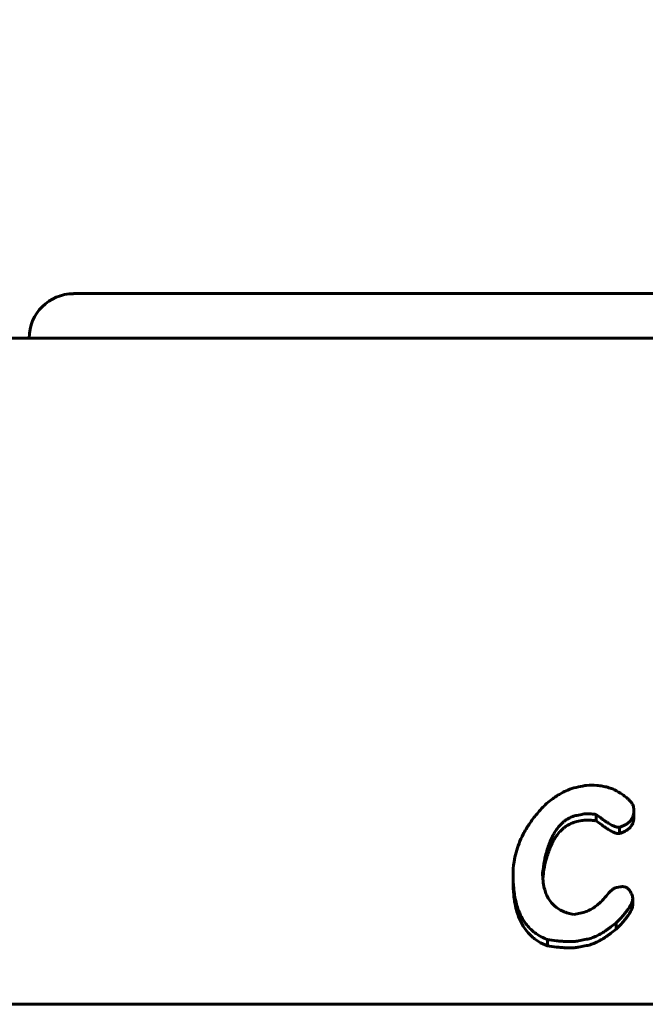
# Model space of a CAD drawing. Header units: millimetres. Extents: x 0 to 841, y 0 to 594.
# Tile 12 of 26: x 211.33 to 218.37, y 383.83 to 394.92. Entities that reach past the tile are written whole.
import ezdxf

# ---------------------------------------------------------------- set-up
doc = ezdxf.new("R2010")
doc.units = ezdxf.units.MM
doc.linetypes.add('K5LT_BASIC', pattern=[0])
doc.linetypes.add('K5LT_THIN', pattern=[0])
doc.layers.add('Системный слой', color=7, linetype='Continuous')
doc.layers.add('Системный слой (1)', color=251, linetype='Continuous', true_color=0x6c6c6c)
doc.styles.add('KDIMTEXTSTYLE', font='txt', dxfattribs={"width": 0.96, "oblique": 15, "height": 5})
doc.styles.add('KTEXTSTYLE', font='txt', dxfattribs={"width": 0.96, "height": 5})
doc.dimstyles.new('KDIMSTYLE (0.50)', dxfattribs={"dimtxt": 5, "dimasz": 1, "dimexe": 2, "dimexo": 0, "dimgap": 1, "dimtad": 1, "dimlfac": 2, "dimtxsty": 'KDIMTEXTSTYLE', "dimsah": 1, "dimcen": 0, "dimdle": 1, "dimadec": 0, "dimazin": 0, "dimtfac": 0.667, "dimtmove": 0, "dimatfit": 3, "dimfxl": 1, "dimtvp": 1, "dimtolj": 1, "dimtzin": 0, "dimarcsym": 0})

# ---------------------------------------------------------------- blocks, each defined once
blk = doc.blocks.new('U3')
at = {"layer": 'Системный слой (1)', "color": 150, "linetype": 'K5LT_BASIC', "lineweight": 60, "true_color": 0x0080ff}
blk.add_line((211.94, 391.831), (221.44, 391.831), dxfattribs=at)
blk = doc.blocks.new('D0')
at = {"layer": 'Системный слой (1)'}
for points in [[(205.94, 396.86), (206.44, 397.518), (201.44, 396.86), (206.44, 396.202)], [(236.44, 396.202), (241.44, 396.86), (236.44, 397.518), (236.94, 396.86)]]:
    blk.add_hatch(color=7, dxfattribs=at).paths.add_polyline_path(points)
at = {"layer": 'Системный слой (1)', "color": 7, "linetype": 'K5LT_THIN', "lineweight": 18}
for p, q in [((201.44, 383.831), (201.44, 398.86)), ((241.44, 383.831), (241.44, 398.86)), ((201.44, 396.86), (206.44, 397.518)), ((206.44, 397.518), (205.94, 396.86)), ((236.94, 396.86), (236.44, 397.518)), ((236.44, 397.518), (241.44, 396.86)), ((206.44, 396.202), (201.44, 396.86)), ((201.44, 396.86), (241.44, 396.86)), ((205.94, 396.86), (206.44, 396.202)), ((241.44, 396.86), (236.44, 396.202)), ((236.44, 396.202), (236.94, 396.86))]:
    blk.add_line(p, q, dxfattribs=at)
blk.add_wipeout([(217.355, 397.86), (217.355, 405.242), (225.198, 405.242), (225.198, 397.86)]).dxf.layer = 'Системный слой (1)'
at = {"layer": 'Системный слой (1)', "color": 7, "insert": (217.355, 404.447), "char_height": 5, "attachment_point": 1, "style": 'KTEXTSTYLE'}
blk.add_mtext('\\fArial|b0|c204|p34;\\H5.0;\\W1.000;\\Q15;\\fGOST Type AU|b0|i0|c204|p34;\\Q15;\\W0.960;80', dxfattribs=at)
blk = doc.blocks.new('KDIMARROW_01')
at = {"layer": 'Системный слой'}
blk.add_hatch(color=0, dxfattribs=at).paths.add_polyline_path([(-5, -0.658), (0, 0), (-5, 0.658), (-4.5, 0)])
at = {"layer": 'Системный слой', "color": 0, "linetype": 'K5LT_THIN', "lineweight": 18}
for p, q in [((-4.5, 0), (-5, 0.658)), ((-5, 0.658), (0, 0)), ((0, 0), (-5, -0.658)), ((-5, -0.658), (-4.5, 0))]:
    blk.add_line(p, q, dxfattribs=at)
at = {"layer": 'Системный слой (1)', "color": 0, "linetype": 'K5LT_THIN', "lineweight": 18}
blk.add_line((644.225, 310.581), (643.725, 310.581), dxfattribs=at)

msp = doc.modelspace()

# ---------------------------------------------------------------- linework, layer by layer
at = {"layer": 'Системный слой (1)', "color": 150, "linetype": 'K5LT_BASIC', "lineweight": 60, "true_color": 0x0080ff}
for p, q in [((208.9703, 391.3306), (220.5647, 391.3306)), ((218.2399, 386.0298), (218.2399, 386.0029)), ((218.2399, 385.9322), (218.2399, 386.0029)), ((217.655, 385.9692), (217.6004, 385.9576)), ((217.655, 385.8985), (217.6004, 385.8869)), ((217.817, 385.8969), (217.817, 385.9676)), ((218.0779, 385.7534), (218.0779, 385.8241)), ((217.2235, 385.313), (217.2235, 385.3837)), ((216.8825, 385.2142), (216.8825, 385.2849)), ((218.0506, 385.1469), (218.0864, 385.1533)), ((218.2297, 384.9565), (218.2297, 385.0272)), ((217.5646, 384.8427), (217.655, 384.8608)), ((218.0421, 384.677), (218.0421, 384.7477)), ((217.2679, 384.4897), (217.2679, 384.5604)), ((217.7095, 384.5621), (217.6192, 384.5445)), ((217.7095, 384.4914), (217.6192, 384.4738)), ((201.4397, 383.8306), (241.4397, 383.8306))]:
    msp.add_line(p, q, dxfattribs=at)
for centre, radius, start, end in [((211.9397, 391.3306), 0.5, 90, 180), ((221.8099, 366.9468), 19.7802, 102.01944, 102.31251), ((216.9025, 385.3133), 0.3211, 348.48063, 359.94612)]:
    msp.add_arc(centre, radius, start, end, dxfattribs=at)
for points, knots in [([(217.5919, 386.2721), (217.5593, 386.265), (217.5028, 386.2463), (217.4332, 386.2122), (217.3775, 386.1789), (217.3206, 386.1399), (217.2817, 386.1092), (217.2593, 386.0905)], [0, 0, 0, 0, 1.9827356, 3.5761928, 4.7544737, 6.0622076, 8, 8, 8, 8]), ([(218.0233, 386.2458), (218.0077, 386.2528), (217.9825, 386.2627), (217.9379, 386.2765), (217.8879, 386.2879), (217.8091, 386.2977), (217.7415, 386.2975), (217.6969, 386.294), (217.6908, 386.2934)], [0, 0, 0, 0, 1.4834922, 2.3097889, 3.8814014, 5.6349084, 8.5358492, 9, 9, 9, 9]), ([(218.2399, 386.0298), (218.2399, 386.0398), (218.236, 386.0619), (218.2229, 386.0877), (218.2046, 386.1129), (218.185, 386.1343), (218.1535, 386.1626), (218.1017, 386.201), (218.0541, 386.2291), (218.0233, 386.2458)], [0, 0, 0, 0, 1.0291541, 2.3404151, 2.9625166, 4.1063196, 5.1524653, 6.9363546, 10, 10, 10, 10]), ([(217.2593, 386.0905), (217.2211, 386.0533), (217.1678, 385.9962), (217.1055, 385.9181), (217.0641, 385.86), (217.0279, 385.8027), (216.9874, 385.7299), (216.9481, 385.6431), (216.9137, 385.5383), (216.8886, 385.4192), (216.8825, 385.3338), (216.8825, 385.2849)], [0, 0, 0, 0, 1.8518719, 2.7584272, 3.6383985, 4.5047431, 5.3265474, 6.8611706, 8.2890735, 9.8557411, 12, 12, 12, 12]), ([(217.655, 385.9692), (217.6638, 385.971), (217.6838, 385.9739), (217.7152, 385.9753), (217.7555, 385.9743), (217.7895, 385.9711), (217.812, 385.9683), (217.817, 385.9676)], [0, 0, 0, 0, 1.2906619, 2.9090602, 4.554237, 7.2384572, 8, 8, 8, 8]), ([(218.0779, 385.8241), (218.0982, 385.8304), (218.1303, 385.8428), (218.1614, 385.8612), (218.1777, 385.8733), (218.1895, 385.8833), (218.2029, 385.897), (218.2151, 385.9132), (218.2275, 385.9354), (218.2376, 385.9654), (218.2399, 385.9899), (218.2399, 386.0029)], [0, 0, 0, 0, 2.5152855, 4.0198648, 4.4514041, 5.1107245, 6.0409275, 7.0503809, 7.9865215, 9.8268594, 12, 12, 12, 12]), ([(217.2235, 385.3837), (217.2302, 385.4237), (217.2428, 385.487), (217.266, 385.5724), (217.2874, 385.6361), (217.309, 385.6884), (217.3319, 385.735), (217.3552, 385.7754), (217.38, 385.811), (217.4083, 385.8455), (217.4373, 385.8748), (217.4733, 385.903), (217.5033, 385.9217), (217.5372, 385.9384), (217.5687, 385.9499), (217.5916, 385.9557), (217.6004, 385.9576)], [0, 0, 0, 0, 3.2410478, 5.0476538, 6.7669951, 8.327406, 9.2684744, 10.5561687, 11.6436564, 12.2645519, 13.5596338, 14.3030654, 15.0963758, 15.6662313, 16.4946895, 17, 17, 17, 17]), ([(217.2235, 385.313), (217.2302, 385.353), (217.2428, 385.4163), (217.266, 385.5017), (217.2874, 385.5654), (217.309, 385.6177), (217.3319, 385.6643), (217.3552, 385.7047), (217.38, 385.7403), (217.4083, 385.7748), (217.4373, 385.8041), (217.4733, 385.8323), (217.5033, 385.851), (217.5372, 385.8677), (217.5687, 385.8792), (217.5916, 385.885), (217.6004, 385.8869)], [0, 0, 0, 0, 3.2410478, 5.0476538, 6.7669951, 8.327406, 9.2684744, 10.5561687, 11.6436564, 12.2645519, 13.5596338, 14.3030654, 15.0963758, 15.6662313, 16.4946895, 17, 17, 17, 17]), ([(217.655, 385.8985), (217.6638, 385.9003), (217.6838, 385.9032), (217.7152, 385.9046), (217.7555, 385.9036), (217.7895, 385.9004), (217.812, 385.8976), (217.817, 385.8969)], [0, 0, 0, 0, 1.2906619, 2.9090602, 4.554237, 7.2384572, 8, 8, 8, 8]), ([(217.817, 385.9676), (217.8374, 385.9518), (217.8696, 385.9273), (217.9139, 385.8962), (217.9429, 385.877), (217.9683, 385.8616), (217.99, 385.8494), (218.0102, 385.8394), (218.0249, 385.8333), (218.0363, 385.8292), (218.0449, 385.8267), (218.053, 385.8249), (218.0608, 385.8236), (218.0693, 385.823), (218.0758, 385.8238), (218.0779, 385.8241)], [0, 0, 0, 0, 4.4128832, 6.7463314, 8.8580842, 10.064583, 11.532062, 12.8094695, 13.5541879, 13.9574912, 14.612262, 14.8579052, 15.1339307, 15.7260285, 16, 16, 16, 16]), ([(217.817, 385.8969), (217.8374, 385.881), (217.8696, 385.8566), (217.9139, 385.8254), (217.9429, 385.8063), (217.9683, 385.7909), (217.99, 385.7787), (218.0102, 385.7687), (218.0249, 385.7626), (218.0363, 385.7585), (218.0449, 385.7559), (218.053, 385.7542), (218.0608, 385.7529), (218.0693, 385.7523), (218.0758, 385.753), (218.0779, 385.7534)], [0, 0, 0, 0, 4.4128832, 6.7463314, 8.8580842, 10.064583, 11.532062, 12.8094695, 13.5541879, 13.9574912, 14.612262, 14.8579052, 15.1339307, 15.7260285, 16, 16, 16, 16]), ([(218.0779, 385.7534), (218.0982, 385.7597), (218.1303, 385.7721), (218.1614, 385.7905), (218.1777, 385.8026), (218.1895, 385.8126), (218.2029, 385.8263), (218.2151, 385.8425), (218.2275, 385.8647), (218.2376, 385.8947), (218.2399, 385.9192), (218.2399, 385.9322)], [0, 0, 0, 0, 2.5152855, 4.0198648, 4.4514041, 5.1107245, 6.0409275, 7.0503809, 7.9865215, 9.8268594, 12, 12, 12, 12]), ([(217.5646, 384.8427), (217.5427, 384.8464), (217.5114, 384.8534), (217.4712, 384.8664), (217.4391, 384.8793), (217.401, 384.8987), (217.3655, 384.9228), (217.3274, 384.9567), (217.2923, 384.999), (217.2675, 385.0432), (217.2477, 385.0898), (217.2308, 385.1443), (217.2177, 385.2218), (217.215, 385.2801), (217.215, 385.3103)], [0, 0, 0, 0, 1.2383847, 1.8235046, 2.4835958, 3.3229441, 4.4956712, 5.2910303, 6.8127056, 8.4087606, 9.0422999, 10.6135665, 12.7298944, 15, 15, 15, 15]), ([(216.8825, 385.2849), (216.8825, 385.236), (216.8856, 385.159), (216.899, 385.0563), (216.915, 384.9791), (216.9346, 384.9133), (216.9617, 384.8441), (216.9938, 384.783), (217.038, 384.7211), (217.0834, 384.6716), (217.1437, 384.6224), (217.2056, 384.5861), (217.2508, 384.5668), (217.2679, 384.5604)], [0, 0, 0, 0, 2.4464605, 3.8359636, 5.1705751, 6.405154, 7.2873887, 8.8893998, 9.8038317, 10.9512207, 12.0225525, 13.2837717, 14, 14, 14, 14]), ([(216.8825, 385.2142), (216.8825, 385.1625), (216.8858, 385.0854), (216.9003, 384.9771), (216.9179, 384.8958), (216.946, 384.809), (216.98, 384.7358), (217.0276, 384.6623), (217.0739, 384.61), (217.1254, 384.5665), (217.1819, 384.5276), (217.2324, 384.503), (217.2679, 384.4897)], [0, 0, 0, 0, 2.3934392, 3.5621045, 5.0787467, 6.2739933, 7.8186901, 8.7902459, 10.2288213, 10.858866, 11.6076559, 13, 13, 13, 13]), ([(217.9602, 385.0868), (217.9415, 385.0621), (217.9094, 385.0232), (217.8638, 384.9774), (217.8325, 384.9502), (217.8033, 384.9276), (217.7676, 384.9037), (217.7173, 384.8779), (217.677, 384.8652), (217.655, 384.8608)], [0, 0, 0, 0, 2.6568541, 4.1967802, 5.2182753, 5.9199449, 7.0437753, 8.4477109, 10, 10, 10, 10]), ([(218.0506, 385.1469), (218.0457, 385.146), (218.0364, 385.1432), (218.0257, 385.1383), (218.0154, 385.1325), (218.0052, 385.1259), (217.9935, 385.1171), (217.978, 385.1041), (217.9672, 385.0938), (217.9602, 385.0868)], [0, 0, 0, 0, 1.231522, 2.4555373, 3.0397344, 4.3265316, 5.7352696, 7.0944579, 10, 10, 10, 10]), ([(218.2297, 385.0272), (218.2263, 385.0408), (218.22, 385.0618), (218.2083, 385.0884), (218.1984, 385.1057), (218.1877, 385.1199), (218.1779, 385.1299), (218.1677, 385.1382), (218.157, 385.1449), (218.1444, 385.1504), (218.1316, 385.1538), (218.1196, 385.1554), (218.1047, 385.1558), (218.0937, 385.1546), (218.0864, 385.1533)], [0, 0, 0, 0, 3.3899554, 5.1467477, 6.809073, 8.0060422, 9.140568, 9.8667513, 10.7764006, 11.6784923, 12.4830174, 13.1615647, 13.7792911, 15, 15, 15, 15]), ([(218.0421, 384.7477), (218.062, 384.7677), (218.0925, 384.7994), (218.1307, 384.8427), (218.1561, 384.874), (218.1759, 384.9008), (218.1935, 384.9272), (218.2088, 384.9538), (218.221, 384.9812), (218.2279, 385.0051), (218.2297, 385.0201), (218.2297, 385.0272)], [0, 0, 0, 0, 2.8008009, 4.3431094, 5.7842429, 6.9160753, 7.8056848, 9.1264585, 10.2115858, 11.1562047, 12, 12, 12, 12]), ([(218.0421, 384.677), (218.062, 384.697), (218.0925, 384.7286), (218.1307, 384.772), (218.1561, 384.8033), (218.1759, 384.8301), (218.1935, 384.8565), (218.2088, 384.8831), (218.221, 384.9105), (218.2279, 384.9344), (218.2297, 384.9494), (218.2297, 384.9565)], [0, 0, 0, 0, 2.8008009, 4.3431094, 5.7842429, 6.9160753, 7.8056848, 9.1264585, 10.2115858, 11.1562047, 12, 12, 12, 12]), ([(217.7095, 384.5621), (217.728, 384.5657), (217.7656, 384.5763), (217.8098, 384.5947), (217.8481, 384.6139), (217.8859, 384.635), (217.9325, 384.6647), (217.9868, 384.7034), (218.0229, 384.732), (218.0421, 384.7477)], [0, 0, 0, 0, 1.3703016, 2.8813362, 3.5929601, 4.6431681, 6.2358398, 7.9493624, 10, 10, 10, 10]), ([(217.7095, 384.4914), (217.728, 384.495), (217.7656, 384.5055), (217.8098, 384.524), (217.8481, 384.5432), (217.8859, 384.5643), (217.9325, 384.594), (217.9868, 384.6327), (218.0229, 384.6613), (218.0421, 384.677)], [0, 0, 0, 0, 1.3703016, 2.8813363, 3.5929602, 4.6431682, 6.2358399, 7.9493625, 10, 10, 10, 10]), ([(217.2679, 384.5604), (217.3014, 384.5551), (217.3546, 384.5476), (217.422, 384.5408), (217.4728, 384.5373), (217.5208, 384.5358), (217.5686, 384.5374), (217.601, 384.5411), (217.6165, 384.544), (217.6192, 384.5445)], [0, 0, 0, 0, 2.9809928, 4.6685511, 5.8118673, 7.3184451, 8.7117386, 9.7741561, 10, 10, 10, 10]), ([(217.2679, 384.4897), (217.3014, 384.4844), (217.3546, 384.4769), (217.422, 384.4701), (217.4728, 384.4665), (217.5208, 384.4651), (217.5686, 384.4667), (217.601, 384.4704), (217.6165, 384.4733), (217.6192, 384.4738)], [0, 0, 0, 0, 2.9809928, 4.6685511, 5.8118673, 7.3184451, 8.7117386, 9.7741561, 10, 10, 10, 10])]:
    msp.add_open_spline(points, degree=3, knots=knots, dxfattribs=at)
msp.add_open_spline([(217.215, 385.3103), (217.2207, 385.3349), (217.2235, 385.3594), (217.2235, 385.3837)], degree=3, dxfattribs=at)

# ---------------------------------------------------------------- block references
at = {"layer": 'Системный слой (1)'}
msp.add_blockref('U3', (0, 0), dxfattribs=at)

# ---------------------------------------------------------------- next in the draw order: dimensions: what is measured, and where the dimension line sits
at = {"layer": 'Системный слой (1)', "color": 7}
dim = msp.add_linear_dim(base=(201.4397, 396.8598), p1=(241.4397, 383.8306), p2=(201.4397, 383.8306), dimstyle='KDIMSTYLE (0.50)', override={"dimexo": 0, "dimpost": '\\fGOST Type AU|b0|c204|p34;\\H5.0;\\W0.960;\\Q15;<>', "dimblk1": 'KDIMARROW_01', "dimblk2": 'KDIMARROW_01', "dimse1": 0, "dimse2": 0, "dimclrt": 7, "dimtol": 1, "dimtp": 0, "dimtm": 0, "dimtdec": 5, "dimtolj": 1}, dxfattribs=at)
dim.commit()
dim.dimension.update_dxf_attribs({"geometry": 'D0', "text_midpoint": (221.4397, 396.8598), "dimtype": 160})

doc.saveas('drawing.dxf')
